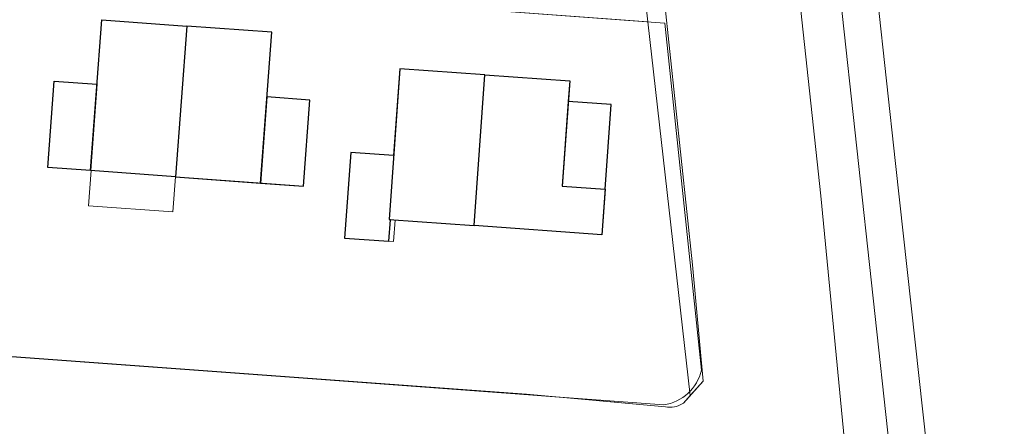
# Model space of a CAD drawing. Header units: metres. Extents: x 121363 to 122052, y 520142 to 520642.
# Tile 7 of 20: x 121636 to 121705, y 520352 to 520380. Entities that reach past the tile are written whole.
import ezdxf
from ezdxf.lldxf.tags import DXFTag

# ---------------------------------------------------------------- set-up
doc = ezdxf.new("R2010")
doc.units = ezdxf.units.M
doc.linetypes.add('DGN1', pattern=[86.396592, 0, -86.396592])
for name, color, linetype, lineweight, true_color in [('begroeidterreindeel', 7, 'Continuous', 0, 0x008700), ('onbegroeidterreindeel', 7, 'Continuous', 0, 0xc0c0c0), ('ondersteunendwaterdeel', 4, 'DGN1', 0, 0x00ffff), ('pand', 1, 'Continuous', 0, 0xff0000), ('Scheiding', 7, 'Continuous', 0, 0x008700), ('Waterdeel', 4, 'Continuous', 0, 0x00ffff)]:
    doc.layers.add(name, color=color, linetype=linetype, lineweight=lineweight, true_color=true_color)
for name, color, linetype, lineweight in [('R-OI-KG-GRENS_PERCEEL-G', 153, 'KG-PERCEEL', 18), ('R-OI-RI-ITR_RIOOLPUT-S', 82, 'Continuous', 25), ('X-OI-OG-TOPOGRAFIE_BEBOUWING-S', 252, 'Continuous', 25)]:
    doc.layers.add(name, color=color, linetype=linetype, lineweight=lineweight)
doc.styles.get("Standard").update_dxf_attribs({"font": 'arial.ttf'})
tags = doc.linetypes.add('KG-PERCEEL', pattern='A,5.5,-2,["P",Standard,S=1.8,R=0,X=-0.5,Y=-0.9],-2,5.5,-2,[5,NLCS.shx,S=0.75,R=0,X=0,Y=0],-2', length=19).pattern_tags.tags
tags[6] = DXFTag(74, 10)

# ---------------------------------------------------------------- blocks, each defined once
blk = doc.blocks.new('A$C4B9B0E1E')
at = {"layer": 'begroeidterreindeel', "color": 252, "linetype": 'Continuous', "lineweight": 0}
for p, q in [((119680.099, 520379.777), (119678.749, 520391.717)), ((119677.91, 520379.939), (119680.099, 520379.777))]:
    blk.add_line(p, q, dxfattribs=at)
at = {"layer": 'onbegroeidterreindeel', "color": 252, "linetype": 'Continuous', "lineweight": 0}
for p, q in [((119685.92, 520451.802), (119701.793, 520305.376)), ((119697.38, 520369.884), (119688.81, 520448.547)), ((119704.979, 520300.923), (119697.38, 520369.884))]:
    blk.add_line(p, q, dxfattribs=at)
at = {"layer": 'onbegroeidterreindeel', "color": 252, "linetype": 'Continuous', "lineweight": 0, "flags": 128}
for points in [[(119633.236, 520383.241), (119571.305, 520387.82), (119570.062, 520367.108), (119569.882, 520364.11), (119569.713, 520361.286), (119569.712, 520361.271), (119667.149, 520354.07), (119674.21, 520353.548), (119681.321, 520352.896), (119681.478, 520352.871), (119681.635, 520352.861), (119681.793, 520352.867), (119681.95, 520352.889), (119682.104, 520352.926), (119682.253, 520352.979), (119682.396, 520353.047), (119682.531, 520353.129), (119682.575, 520353.159), (119683.05, 520353.683), (119680.099, 520379.777), (119677.91, 520379.939), (119633.236, 520383.241)], [(119647.904, 520379.493), (119653.837, 520379.054), (119653.504, 520374.546), (119656.496, 520374.325), (119656.051, 520368.302), (119647.125, 520368.961), (119646.943, 520366.504), (119641.047, 520366.94), (119641.229, 520369.397), (119638.2, 520369.621), (119638.645, 520375.645), (119641.637, 520375.424), (119641.97, 520379.931), (119647.904, 520379.493)], [(119667.962, 520365.548), (119662.454, 520365.938), (119662.348, 520364.442), (119658.929, 520364.684), (119659.353, 520370.669), (119662.345, 520370.457), (119662.773, 520376.502), (119668.708, 520376.081), (119674.643, 520375.661), (119674.542, 520374.224), (119677.534, 520374.013), (119676.89, 520364.915), (119667.962, 520365.548)]]:
    blk.add_lwpolyline(points, dxfattribs=at)
at = {"layer": 'ondersteunendwaterdeel', "color": 252, "linetype": 'Continuous', "lineweight": 0}
for p, q in [((119701.793, 520305.376), (119685.92, 520451.802)), ((119688.78, 520398.999), (119692.175, 520367.631)), ((119678.749, 520391.717), (119680.099, 520379.777)), ((119683.211, 520362.81), (119680.887, 520384.81)), ((119680.099, 520379.777), (119683.05, 520353.683)), ((119692.175, 520367.631), (119694.762, 520340.83)), ((119683.949, 520354.675), (119683.211, 520362.81)), ((119683.05, 520353.683), (119683.949, 520354.675))]:
    blk.add_line(p, q, dxfattribs=at)
at = {"layer": 'pand', "color": 252, "linetype": 'Continuous', "lineweight": 0}
for p, q in [((119641.97, 520379.931), (119641.637, 520375.424)), ((119647.904, 520379.493), (119641.97, 520379.931)), ((119647.125, 520368.961), (119647.904, 520379.493)), ((119647.904, 520379.493), (119647.125, 520368.961)), ((119653.837, 520379.054), (119647.904, 520379.493)), ((119653.504, 520374.546), (119653.837, 520379.054)), ((119662.773, 520376.502), (119662.345, 520370.457)), ((119668.708, 520376.081), (119662.773, 520376.502)), ((119638.645, 520375.645), (119638.2, 520369.621)), ((119641.637, 520375.424), (119638.645, 520375.645)), ((119668.708, 520376.081), (119667.962, 520365.548)), ((119667.962, 520365.548), (119668.708, 520376.081)), ((119674.643, 520375.661), (119668.708, 520376.081)), ((119674.542, 520374.224), (119674.643, 520375.661)), ((119656.496, 520374.325), (119653.504, 520374.546)), ((119656.051, 520368.302), (119656.496, 520374.325)), ((119677.534, 520374.013), (119674.542, 520374.224)), ((119676.89, 520364.915), (119677.534, 520374.013)), ((119659.353, 520370.669), (119658.929, 520364.684)), ((119662.345, 520370.457), (119659.353, 520370.669)), ((119638.2, 520369.621), (119641.229, 520369.397)), ((119641.229, 520369.397), (119641.047, 520366.94)), ((119646.943, 520366.504), (119647.125, 520368.961)), ((119647.125, 520368.961), (119656.051, 520368.302)), ((119641.047, 520366.94), (119646.943, 520366.504)), ((119662.348, 520364.442), (119662.454, 520365.938)), ((119662.454, 520365.938), (119667.962, 520365.548)), ((119667.962, 520365.548), (119676.89, 520364.915)), ((119658.929, 520364.684), (119662.348, 520364.442))]:
    blk.add_line(p, q, dxfattribs=at)
at = {"layer": 'Scheiding', "color": 252, "linetype": 'Continuous', "lineweight": 0}
for p, q in [((119683.211, 520362.81), (119680.887, 520384.81)), ((119683.949, 520354.675), (119683.211, 520362.81)), ((119617.534, 520357.747), (119671.62, 520353.786)), ((119682.575, 520353.159), (119683.949, 520354.675)), ((119671.62, 520353.786), (119681.321, 520352.896)), ((119681.321, 520352.896), (119681.478, 520352.871)), ((119681.478, 520352.871), (119681.635, 520352.861)), ((119681.635, 520352.861), (119681.794, 520352.867)), ((119681.794, 520352.867), (119681.95, 520352.889)), ((119681.95, 520352.889), (119682.104, 520352.926)), ((119682.104, 520352.926), (119682.253, 520352.979)), ((119682.253, 520352.979), (119682.396, 520353.047)), ((119682.396, 520353.047), (119682.531, 520353.129)), ((119682.531, 520353.129), (119682.575, 520353.159))]:
    blk.add_line(p, q, dxfattribs=at)
at = {"layer": 'Waterdeel', "color": 252, "linetype": 'Continuous', "lineweight": 0}
for p, q in [((119692.175, 520367.631), (119688.78, 520398.999)), ((119680.887, 520384.81), (119683.211, 520362.81)), ((119694.762, 520340.83), (119692.175, 520367.631)), ((119683.211, 520362.81), (119683.949, 520354.675)), ((119667.149, 520354.07), (119569.712, 520361.271)), ((119683.949, 520354.675), (119683.05, 520353.683)), ((119674.21, 520353.548), (119667.149, 520354.07)), ((119681.321, 520352.896), (119674.21, 520353.548)), ((119683.05, 520353.683), (119682.575, 520353.159)), ((119681.478, 520352.871), (119681.321, 520352.896)), ((119681.635, 520352.861), (119681.478, 520352.871)), ((119681.793, 520352.867), (119681.635, 520352.861)), ((119681.95, 520352.889), (119681.793, 520352.867)), ((119682.104, 520352.926), (119681.95, 520352.889)), ((119682.253, 520352.979), (119682.104, 520352.926)), ((119682.396, 520353.047), (119682.253, 520352.979)), ((119682.531, 520353.129), (119682.396, 520353.047)), ((119682.575, 520353.159), (119682.531, 520353.129))]:
    blk.add_line(p, q, dxfattribs=at)

msp = doc.modelspace()

# ---------------------------------------------------------------- linework, layer by layer
at = {"layer": 'R-OI-KG-GRENS_PERCEEL-G'}
msp.add_lwpolyline([(121593.034, 520359.548), (121681.2, 520353.032, 0.31226), (121683.831, 520355.461), (121681.285, 520379.689), (121594.994, 520386.069)], format="xyb", close=True, dxfattribs=at)
at = {"layer": 'X-OI-OG-TOPOGRAFIE_BEBOUWING-S'}
for points in [[(121641.97, 520379.931), (121647.904, 520379.493), (121647.125, 520368.961), (121641.191, 520369.4)], [(121653.837, 520379.054), (121647.904, 520379.493), (121647.125, 520368.961), (121653.059, 520368.523)], [(121668.708, 520376.081), (121662.773, 520376.502), (121662.027, 520365.968), (121667.962, 520365.548)], [(121641.191, 520369.4), (121638.2, 520369.621), (121638.645, 520375.645), (121641.637, 520375.424)], [(121674.643, 520375.661), (121674.122, 520368.299), (121677.115, 520368.087), (121676.89, 520364.915), (121667.962, 520365.548), (121668.708, 520376.081)], [(121656.496, 520374.325), (121653.504, 520374.546), (121653.059, 520368.523), (121656.051, 520368.302)], [(121677.534, 520374.013), (121674.542, 520374.224), (121674.122, 520368.299), (121677.115, 520368.087)]]:
    msp.add_lwpolyline(points, close=True, dxfattribs=at)
msp.add_lwpolyline([(121662.345, 520370.457), (121659.353, 520370.669), (121658.929, 520364.684), (121662.021, 520364.465), (121662.127, 520365.961), (121662.027, 520365.968)], dxfattribs=at)

# ---------------------------------------------------------------- block references
at = {"layer": 'R-OI-RI-ITR_RIOOLPUT-S'}
msp.add_blockref('A$C4B9B0E1E', (2000, 0), dxfattribs=at)

doc.saveas('drawing.dxf')
